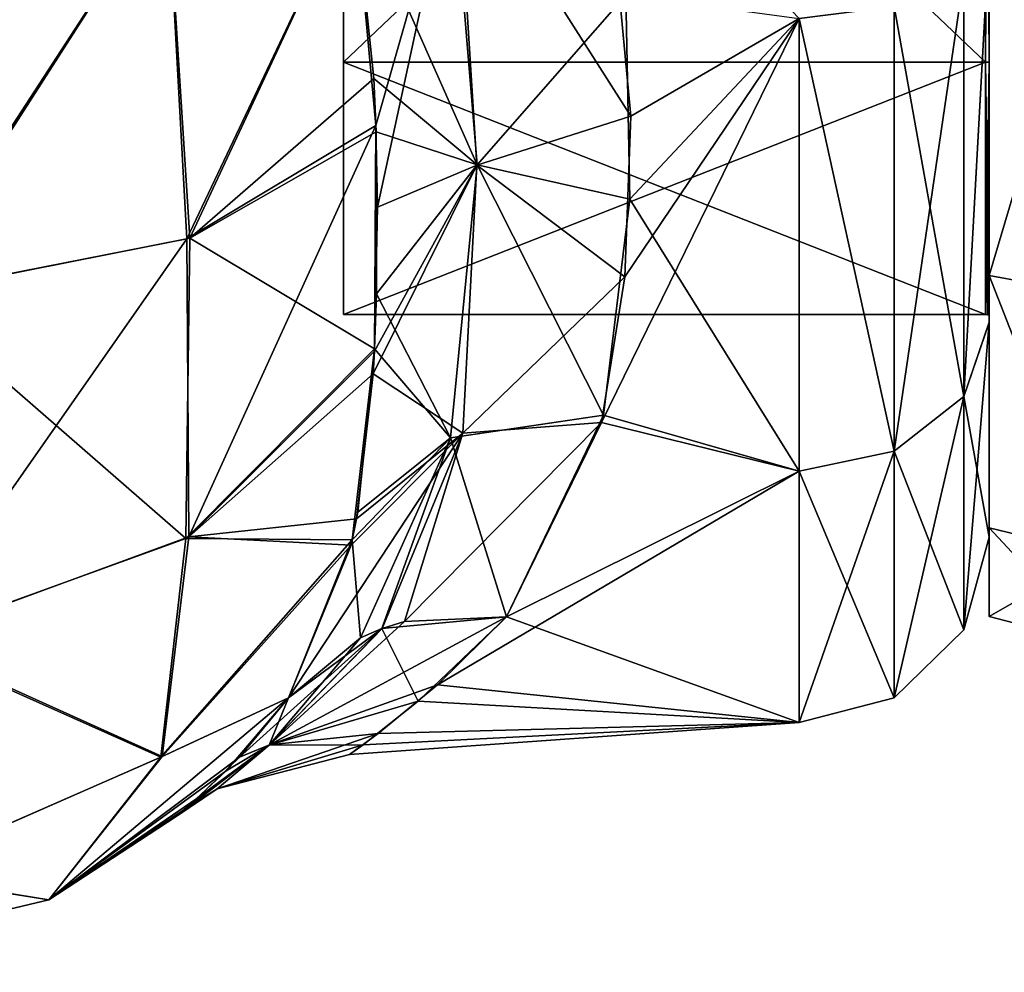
# Model space of a CAD drawing. Extents: x -23 to 700, y -1800 to 0.
# Tile 82 of 196: x 672 to 690, y -1800 to -1782. Entities that reach past the tile are written whole.
import ezdxf

# ---------------------------------------------------------------- set-up
doc = ezdxf.new("R2010")
doc.units = 0
doc.header["$LTSCALE"] = 21.316181
for name, color, linetype in [('1013', 7, 'CONTINUOUS'), ('1014', 7, 'CONTINUOUS'), ('1020', 7, 'CONTINUOUS'), ('1021', 7, 'CONTINUOUS'), ('1022', 7, 'CONTINUOUS'), ('1024', 7, 'CONTINUOUS'), ('1045', 7, 'CONTINUOUS'), ('1053', 7, 'CONTINUOUS'), ('1054', 7, 'CONTINUOUS'), ('1262', 7, 'CONTINUOUS'), ('1263', 7, 'CONTINUOUS'), ('1264', 7, 'CONTINUOUS'), ('1265', 7, 'CONTINUOUS'), ('1268', 7, 'CONTINUOUS'), ('1269', 7, 'CONTINUOUS'), ('1270', 7, 'CONTINUOUS'), ('1271', 7, 'CONTINUOUS')]:
    doc.layers.add(name, color=color, linetype=linetype)

msp = doc.modelspace()

# ---------------------------------------------------------------- linework, layer by layer
at = {"layer": '1013', "linetype": 'CONTINUOUS'}
for points in [[(690, -1788.022, 12.787), (690, -1780.911, -18.459), (690, -1780.905, 18.461), (690, -1788.022, 12.787)], [(690, -1788.03, -12.778), (690, -1780.911, -18.459), (690, -1788.022, 12.787), (690, -1788.03, -12.778)], [(690, -1791.984, 4.562), (690, -1788.03, -12.778), (690, -1788.022, 12.787), (690, -1791.984, 4.562)], [(690, -1791.987, -4.546), (690, -1788.03, -12.778), (690, -1791.984, 4.562), (690, -1791.987, -4.546)]]:
    msp.add_3dface(points, dxfattribs=at)
at = {"layer": '1014', "linetype": 'CONTINUOUS'}
for points in [[(682.87, -1778.62, 23.069), (683.4, -1784.227, 20.652), (686.5, -1782.43, 21.615), (682.87, -1778.62, 23.069)], [(683.308, -1781.991, -21.822), (686.5, -1782.432, -21.614), (683.381, -1785.755, -19.668), (683.308, -1781.991, -21.822)], [(683.29, -1787.19, 18.581), (682.857, -1789.87, 16.021), (686.5, -1782.43, 21.615), (683.29, -1787.19, 18.581)], [(686.5, -1782.43, 21.615), (682.857, -1789.87, 16.021), (686.5, -1790.769, 14.958), (686.5, -1782.43, 21.615)], [(683.4, -1784.227, 20.652), (683.29, -1787.19, 18.581), (686.5, -1782.43, 21.615), (683.4, -1784.227, 20.652)], [(686.5, -1782.432, -21.614), (686.5, -1790.771, -14.955), (683.381, -1785.755, -19.668), (686.5, -1782.432, -21.614)], [(683.381, -1785.755, -19.668), (686.5, -1790.771, -14.955), (682.893, -1789.735, -16.17), (683.381, -1785.755, -19.668)], [(682.893, -1789.735, -16.17), (686.5, -1790.771, -14.955), (681.107, -1793.453, -10.759), (682.893, -1789.735, -16.17)], [(682.857, -1789.87, 16.021), (681.107, -1793.453, 10.759), (686.5, -1790.769, 14.958), (682.857, -1789.87, 16.021)], [(686.5, -1790.769, 14.958), (681.107, -1793.453, 10.759), (679.833, -1794.704, 7.781), (686.5, -1790.769, 14.958)], [(686.5, -1795.398, 5.34), (686.5, -1790.769, 14.958), (679.833, -1794.704, 7.781), (686.5, -1795.398, 5.34)], [(686.5, -1790.771, -14.955), (686.5, -1795.399, -5.338), (681.107, -1793.453, -10.759), (686.5, -1790.771, -14.955)], [(681.107, -1793.453, -10.759), (686.5, -1795.399, -5.338), (679.481, -1795.007, -6.832), (681.107, -1793.453, -10.759)], [(678.742, -1795.602, 4.35), (686.5, -1795.398, 5.34), (679.833, -1794.704, 7.781), (678.742, -1795.602, 4.35)], [(679.481, -1795.007, -6.832), (686.5, -1795.399, -5.338), (678.465, -1795.81, -3.017), (679.481, -1795.007, -6.832)], [(678.465, -1795.81, -3.017), (686.5, -1795.398, 5.34), (678.216, -1795.99, 0.709), (678.465, -1795.81, -3.017)], [(678.216, -1795.99, 0.709), (686.5, -1795.398, 5.34), (678.742, -1795.602, 4.35), (678.216, -1795.99, 0.709)], [(686.5, -1795.399, -5.338), (686.5, -1795.398, 5.34), (678.465, -1795.81, -3.017), (686.5, -1795.399, -5.338)]]:
    msp.add_3dface(points, dxfattribs=at)
at = {"layer": '1020', "linetype": 'CONTINUOUS'}
for points in [[(669.817, -1780, -32.667), (674.86, -1780, -30.179), (670.033, -1787.516, -31.144), (669.817, -1780, -32.667)], [(674.86, -1780, -30.179), (675.272, -1786.473, -28.628), (670.033, -1787.516, -31.144), (674.86, -1780, -30.179)], [(674.86, -1780, -30.179), (678.293, -1780, -25.752), (675.272, -1786.473, -28.628), (674.86, -1780, -30.179)], [(675.272, -1786.473, -28.628), (678.293, -1780, -25.752), (678.663, -1783.536, -24.597), (675.272, -1786.473, -28.628)], [(678.702, -1784.517, -24.145), (675.272, -1786.473, -28.628), (678.663, -1783.536, -24.597), (678.702, -1784.517, -24.145)], [(678.702, -1784.517, -24.145), (678.676, -1788.516, -21.584), (675.272, -1786.473, -28.628), (678.702, -1784.517, -24.145)], [(678.714, -1787.501, -22.358), (678.676, -1788.516, -21.584), (678.702, -1784.517, -24.145), (678.714, -1787.501, -22.358)], [(675.272, -1786.473, -28.628), (675.198, -1792.011, -25.002), (670.033, -1787.516, -31.144), (675.272, -1786.473, -28.628)], [(678.676, -1788.516, -21.584), (675.198, -1792.011, -25.002), (675.272, -1786.473, -28.628), (678.676, -1788.516, -21.584)], [(675.198, -1792.011, -25.002), (669.956, -1793.906, -26.894), (670.033, -1787.516, -31.144), (675.198, -1792.011, -25.002)], [(678.676, -1788.516, -21.584), (678.265, -1792.036, -17.964), (675.198, -1792.011, -25.002), (678.676, -1788.516, -21.584)], [(678.365, -1791.522, -18.604), (678.265, -1792.036, -17.964), (678.676, -1788.516, -21.584), (678.365, -1791.522, -18.604)], [(675.198, -1792.011, -25.002), (674.74, -1796.039, -19.629), (669.956, -1793.906, -26.894), (675.198, -1792.011, -25.002)], [(678.265, -1792.036, -17.964), (674.74, -1796.039, -19.629), (675.198, -1792.011, -25.002), (678.265, -1792.036, -17.964)], [(678.265, -1792.036, -17.964), (677.091, -1794.945, -13.001), (674.74, -1796.039, -19.629), (678.265, -1792.036, -17.964)], [(674.74, -1796.039, -19.629), (669.781, -1798.205, -20.524), (669.956, -1793.906, -26.894), (674.74, -1796.039, -19.629)], [(674.74, -1796.039, -19.629), (677.091, -1794.945, -13.001), (672.671, -1798.665, -13), (674.74, -1796.039, -19.629)], [(669.781, -1798.205, -20.524), (674.74, -1796.039, -19.629), (672.671, -1798.665, -13), (669.781, -1798.205, -20.524)], [(667.05, -1800, -13), (669.781, -1798.205, -20.524), (672.671, -1798.665, -13), (667.05, -1800, -13)]]:
    msp.add_3dface(points, dxfattribs=at)
at = {"layer": '1021', "linetype": 'CONTINUOUS'}
for points in [[(672.671, -1798.665, -13), (677.091, -1794.945, -13.001), (675.938, -1796.29, -8.255), (672.671, -1798.665, -13)], [(676.184, -1796.034, 9.398), (677.091, -1794.945, 13), (672.671, -1798.665, 13), (676.184, -1796.034, 9.398)], [(675.401, -1796.801, 5.246), (676.184, -1796.034, 9.398), (672.671, -1798.665, 13), (675.401, -1796.801, 5.246)], [(675.204, -1796.975, -3.653), (672.671, -1798.665, -13), (675.938, -1796.29, -8.255), (675.204, -1796.975, -3.653)], [(675.022, -1797.128, 0.848), (675.401, -1796.801, 5.246), (672.671, -1798.665, 13), (675.022, -1797.128, 0.848)], [(672.671, -1798.665, -13), (675.204, -1796.975, -3.653), (672.671, -1798.665, 13), (672.671, -1798.665, -13)], [(675.204, -1796.975, -3.653), (675.022, -1797.128, 0.848), (672.671, -1798.665, 13), (675.204, -1796.975, -3.653)], [(667.05, -1800, -13), (672.671, -1798.665, -13), (667.051, -1800, 13), (667.05, -1800, -13)], [(667.051, -1800, 13), (672.671, -1798.665, -13), (672.671, -1798.665, 13), (667.051, -1800, 13)]]:
    msp.add_3dface(points, dxfattribs=at)
at = {"layer": '1022', "linetype": 'CONTINUOUS'}
for points in [[(674.86, -1780, 30.179), (669.817, -1780, 32.667), (669.967, -1787.522, 31.159), (674.86, -1780, 30.179)], [(675.219, -1786.491, 28.67), (674.86, -1780, 30.179), (669.967, -1787.522, 31.159), (675.219, -1786.491, 28.67)], [(678.293, -1780, 25.752), (674.86, -1780, 30.179), (675.219, -1786.491, 28.67), (678.293, -1780, 25.752)], [(678.698, -1784.402, 24.202), (678.293, -1780, 25.752), (675.219, -1786.491, 28.67), (678.698, -1784.402, 24.202)], [(678.698, -1784.402, 24.202), (675.219, -1786.491, 28.67), (675.256, -1791.976, 24.966), (678.698, -1784.402, 24.202)], [(678.674, -1788.556, 21.551), (678.698, -1784.402, 24.202), (675.256, -1791.976, 24.966), (678.674, -1788.556, 21.551)], [(678.728, -1785.902, 23.399), (678.698, -1784.402, 24.202), (678.674, -1788.556, 21.551), (678.728, -1785.902, 23.399)], [(675.219, -1786.491, 28.67), (669.967, -1787.522, 31.159), (670.03, -1793.893, 26.881), (675.219, -1786.491, 28.67)], [(675.256, -1791.976, 24.966), (675.219, -1786.491, 28.67), (670.03, -1793.893, 26.881), (675.256, -1791.976, 24.966)], [(678.674, -1788.556, 21.551), (675.256, -1791.976, 24.966), (678.65, -1788.978, 21.197), (678.674, -1788.556, 21.551)], [(678.65, -1788.978, 21.197), (675.256, -1791.976, 24.966), (678.342, -1791.649, 18.452), (678.65, -1788.978, 21.197)], [(678.342, -1791.649, 18.452), (675.256, -1791.976, 24.966), (678.245, -1792.129, 17.844), (678.342, -1791.649, 18.452)], [(675.256, -1791.976, 24.966), (670.03, -1793.893, 26.881), (674.76, -1796.025, 19.622), (675.256, -1791.976, 24.966)], [(678.245, -1792.129, 17.844), (675.256, -1791.976, 24.966), (674.76, -1796.025, 19.622), (678.245, -1792.129, 17.844)], [(677.091, -1794.945, 13), (678.245, -1792.129, 17.844), (674.76, -1796.025, 19.622), (677.091, -1794.945, 13)], [(674.76, -1796.025, 19.622), (670.03, -1793.893, 26.881), (669.805, -1798.2, 20.521), (674.76, -1796.025, 19.622)], [(672.671, -1798.665, 13), (677.091, -1794.945, 13), (674.76, -1796.025, 19.622), (672.671, -1798.665, 13)], [(672.671, -1798.665, 13), (674.76, -1796.025, 19.622), (669.805, -1798.2, 20.521), (672.671, -1798.665, 13)], [(667.051, -1800, 13), (672.671, -1798.665, 13), (669.805, -1798.2, 20.521), (667.051, -1800, 13)]]:
    msp.add_3dface(points, dxfattribs=at)
at = {"layer": '1024', "linetype": 'CONTINUOUS'}
for points in [[(690, -1788.022, 12.787), (690, -1780.905, 18.461), (689.531, -1789.395, 13.872), (690, -1788.022, 12.787)], [(689.531, -1789.395, 13.872), (690, -1780.905, 18.461), (689.531, -1781.654, 20.046), (689.531, -1789.395, 13.872)], [(690, -1780.911, -18.459), (690, -1788.03, -12.778), (689.531, -1789.395, -13.872), (690, -1780.911, -18.459)], [(689.531, -1781.654, -20.046), (690, -1780.911, -18.459), (689.531, -1789.395, -13.872), (689.531, -1781.654, -20.046)], [(689.531, -1781.654, -20.046), (689.531, -1789.395, -13.872), (688.249, -1782.21, -21.202), (689.531, -1781.654, -20.046)], [(689.531, -1789.395, 13.872), (689.531, -1781.654, 20.046), (688.249, -1790.398, 14.672), (689.531, -1789.395, 13.872)], [(688.249, -1790.398, 14.672), (689.531, -1781.654, 20.046), (688.249, -1782.21, 21.202), (688.249, -1790.398, 14.672)], [(686.5, -1782.43, 21.615), (688.249, -1790.398, 14.672), (688.249, -1782.21, 21.202), (686.5, -1782.43, 21.615)], [(686.5, -1782.432, -21.614), (688.249, -1782.21, -21.202), (688.249, -1790.398, -14.672), (686.5, -1782.432, -21.614)], [(688.249, -1782.21, -21.202), (689.531, -1789.395, -13.872), (688.249, -1790.398, -14.672), (688.249, -1782.21, -21.202)], [(686.5, -1782.43, 21.615), (686.5, -1790.769, 14.958), (688.249, -1790.398, 14.672), (686.5, -1782.43, 21.615)], [(686.5, -1790.771, -14.955), (686.5, -1782.432, -21.614), (688.249, -1790.398, -14.672), (686.5, -1790.771, -14.955)], [(690, -1791.984, 4.562), (690, -1788.022, 12.787), (689.531, -1789.395, 13.872), (690, -1791.984, 4.562)], [(690, -1788.03, -12.778), (690, -1791.987, -4.546), (689.531, -1793.692, -4.951), (690, -1788.03, -12.778)], [(689.531, -1789.395, -13.872), (690, -1788.03, -12.778), (689.531, -1793.692, -4.951), (689.531, -1789.395, -13.872)], [(689.531, -1789.395, -13.872), (689.531, -1793.692, -4.951), (688.249, -1790.398, -14.672), (689.531, -1789.395, -13.872)], [(689.531, -1793.692, 4.951), (689.531, -1789.395, 13.872), (688.249, -1794.942, 5.236), (689.531, -1793.692, 4.951)], [(688.249, -1794.942, 5.236), (689.531, -1789.395, 13.872), (688.249, -1790.398, 14.672), (688.249, -1794.942, 5.236)], [(689.531, -1793.692, 4.951), (690, -1791.984, 4.562), (689.531, -1789.395, 13.872), (689.531, -1793.692, 4.951)], [(686.5, -1790.769, 14.958), (686.5, -1795.398, 5.34), (688.249, -1790.398, 14.672), (686.5, -1790.769, 14.958)], [(686.5, -1795.398, 5.34), (688.249, -1794.942, 5.236), (688.249, -1790.398, 14.672), (686.5, -1795.398, 5.34)], [(686.5, -1790.771, -14.955), (688.249, -1790.398, -14.672), (688.249, -1794.942, -5.236), (686.5, -1790.771, -14.955)], [(688.249, -1790.398, -14.672), (689.531, -1793.692, -4.951), (688.249, -1794.942, -5.236), (688.249, -1790.398, -14.672)], [(686.5, -1795.399, -5.338), (686.5, -1790.771, -14.955), (688.249, -1794.942, -5.236), (686.5, -1795.399, -5.338)], [(690, -1791.987, -4.546), (690, -1791.984, 4.562), (689.531, -1793.692, 4.951), (690, -1791.987, -4.546)], [(689.531, -1793.692, -4.951), (690, -1791.987, -4.546), (689.531, -1793.692, 4.951), (689.531, -1793.692, -4.951)], [(689.531, -1793.692, -4.951), (689.531, -1793.692, 4.951), (688.249, -1794.942, -5.236), (689.531, -1793.692, -4.951)], [(688.249, -1794.942, -5.236), (689.531, -1793.692, 4.951), (688.249, -1794.942, 5.236), (688.249, -1794.942, -5.236)], [(686.5, -1795.398, 5.34), (686.5, -1795.399, -5.338), (688.249, -1794.942, 5.236), (686.5, -1795.398, 5.34)], [(686.5, -1795.399, -5.338), (688.249, -1794.942, -5.236), (688.249, -1794.942, 5.236), (686.5, -1795.399, -5.338)]]:
    msp.add_3dface(points, dxfattribs=at)
at = {"layer": '1045', "linetype": 'CONTINUOUS'}
for points in [[(683.4, -1784.227, 20.652), (682.87, -1778.62, 23.069), (680.187, -1779.18, 23.769), (683.4, -1784.227, 20.652)], [(678.293, -1780, 25.752), (678.698, -1784.402, 24.202), (680.187, -1779.18, 23.769), (678.293, -1780, 25.752)], [(678.698, -1784.402, 24.202), (678.728, -1785.902, 23.399), (680.187, -1779.18, 23.769), (678.698, -1784.402, 24.202)], [(680.187, -1779.18, 23.769), (678.728, -1785.902, 23.399), (680.558, -1785.13, 21.142), (680.187, -1779.18, 23.769)], [(683.4, -1784.227, 20.652), (680.187, -1779.18, 23.769), (680.558, -1785.13, 21.142), (683.4, -1784.227, 20.652)], [(683.29, -1787.19, 18.581), (683.4, -1784.227, 20.652), (680.558, -1785.13, 21.142), (683.29, -1787.19, 18.581)], [(678.674, -1788.556, 21.551), (678.65, -1788.978, 21.197), (680.558, -1785.13, 21.142), (678.674, -1788.556, 21.551)], [(680.558, -1785.13, 21.142), (678.65, -1788.978, 21.197), (680.3, -1790.067, 16.897), (680.558, -1785.13, 21.142)], [(678.728, -1785.902, 23.399), (678.674, -1788.556, 21.551), (680.558, -1785.13, 21.142), (678.728, -1785.902, 23.399)], [(683.29, -1787.19, 18.581), (680.558, -1785.13, 21.142), (680.3, -1790.067, 16.897), (683.29, -1787.19, 18.581)], [(682.857, -1789.87, 16.021), (683.29, -1787.19, 18.581), (680.3, -1790.067, 16.897), (682.857, -1789.87, 16.021)], [(678.65, -1788.978, 21.197), (678.342, -1791.649, 18.452), (680.3, -1790.067, 16.897), (678.65, -1788.978, 21.197)], [(681.107, -1793.453, 10.759), (682.857, -1789.87, 16.021), (679.225, -1793.54, 11.502), (681.107, -1793.453, 10.759)], [(679.225, -1793.54, 11.502), (682.857, -1789.87, 16.021), (680.3, -1790.067, 16.897), (679.225, -1793.54, 11.502)], [(678.245, -1792.129, 17.844), (677.091, -1794.945, 13), (680.3, -1790.067, 16.897), (678.245, -1792.129, 17.844)], [(677.091, -1794.945, 13), (678.814, -1793.669, 11.72), (680.3, -1790.067, 16.897), (677.091, -1794.945, 13)], [(678.342, -1791.649, 18.452), (678.245, -1792.129, 17.844), (680.3, -1790.067, 16.897), (678.342, -1791.649, 18.452)], [(678.814, -1793.669, 11.72), (679.225, -1793.54, 11.502), (680.3, -1790.067, 16.897), (678.814, -1793.669, 11.72)]]:
    msp.add_3dface(points, dxfattribs=at)
at = {"layer": '1053', "linetype": 'CONTINUOUS'}
for points in [[(680.565, -1785.126, -21.139), (678.293, -1780, -25.752), (680.074, -1779.195, -23.775), (680.565, -1785.126, -21.139)], [(683.308, -1781.991, -21.822), (680.565, -1785.126, -21.139), (680.074, -1779.195, -23.775), (683.308, -1781.991, -21.822)], [(678.663, -1783.536, -24.597), (678.293, -1780, -25.752), (680.565, -1785.126, -21.139), (678.663, -1783.536, -24.597)], [(683.308, -1781.991, -21.822), (683.381, -1785.755, -19.668), (680.565, -1785.126, -21.139), (683.308, -1781.991, -21.822)], [(678.702, -1784.517, -24.145), (678.663, -1783.536, -24.597), (680.565, -1785.126, -21.139), (678.702, -1784.517, -24.145)], [(678.714, -1787.501, -22.358), (678.702, -1784.517, -24.145), (680.565, -1785.126, -21.139), (678.714, -1787.501, -22.358)], [(680.075, -1790.154, -17.021), (678.714, -1787.501, -22.358), (680.565, -1785.126, -21.139), (680.075, -1790.154, -17.021)], [(682.893, -1789.735, -16.17), (680.075, -1790.154, -17.021), (680.565, -1785.126, -21.139), (682.893, -1789.735, -16.17)], [(683.381, -1785.755, -19.668), (682.893, -1789.735, -16.17), (680.565, -1785.126, -21.139), (683.381, -1785.755, -19.668)], [(678.676, -1788.516, -21.584), (678.714, -1787.501, -22.358), (680.075, -1790.154, -17.021), (678.676, -1788.516, -21.584)], [(678.365, -1791.522, -18.604), (678.676, -1788.516, -21.584), (680.075, -1790.154, -17.021), (678.365, -1791.522, -18.604)], [(682.893, -1789.735, -16.17), (681.107, -1793.453, -10.759), (680.075, -1790.154, -17.021), (682.893, -1789.735, -16.17)], [(678.265, -1792.036, -17.964), (678.365, -1791.522, -18.604), (680.075, -1790.154, -17.021), (678.265, -1792.036, -17.964)], [(678.415, -1793.841, -11.954), (678.265, -1792.036, -17.964), (680.075, -1790.154, -17.021), (678.415, -1793.841, -11.954)], [(678.812, -1793.669, -11.72), (678.415, -1793.841, -11.954), (680.075, -1790.154, -17.021), (678.812, -1793.669, -11.72)], [(681.107, -1793.453, -10.759), (678.812, -1793.669, -11.72), (680.075, -1790.154, -17.021), (681.107, -1793.453, -10.759)], [(677.091, -1794.945, -13.001), (678.265, -1792.036, -17.964), (678.415, -1793.841, -11.954), (677.091, -1794.945, -13.001)]]:
    msp.add_3dface(points, dxfattribs=at)
at = {"layer": '1054', "linetype": 'CONTINUOUS'}
for points in [[(679.833, -1794.704, 7.781), (681.107, -1793.453, 10.759), (676.741, -1795.81, 6.301), (679.833, -1794.704, 7.781)], [(676.741, -1795.81, 6.301), (681.107, -1793.453, 10.759), (679.225, -1793.54, 11.502), (676.741, -1795.81, 6.301)], [(681.107, -1793.453, -10.759), (679.481, -1795.007, -6.832), (678.812, -1793.669, -11.72), (681.107, -1793.453, -10.759)], [(678.814, -1793.669, 11.72), (676.741, -1795.81, 6.301), (679.225, -1793.54, 11.502), (678.814, -1793.669, 11.72)], [(677.091, -1794.945, 13), (676.184, -1796.034, 9.398), (678.814, -1793.669, 11.72), (677.091, -1794.945, 13)], [(678.814, -1793.669, 11.72), (676.184, -1796.034, 9.398), (676.741, -1795.81, 6.301), (678.814, -1793.669, 11.72)], [(679.481, -1795.007, -6.832), (676.735, -1795.813, -6.293), (678.812, -1793.669, -11.72), (679.481, -1795.007, -6.832)], [(678.812, -1793.669, -11.72), (676.735, -1795.813, -6.293), (678.415, -1793.841, -11.954), (678.812, -1793.669, -11.72)], [(676.735, -1795.813, -6.293), (677.091, -1794.945, -13.001), (678.415, -1793.841, -11.954), (676.735, -1795.813, -6.293)], [(678.742, -1795.602, 4.35), (679.833, -1794.704, 7.781), (676.741, -1795.81, 6.301), (678.742, -1795.602, 4.35)], [(675.938, -1796.29, -8.255), (677.091, -1794.945, -13.001), (676.735, -1795.813, -6.293), (675.938, -1796.29, -8.255)], [(679.481, -1795.007, -6.832), (678.465, -1795.81, -3.017), (676.735, -1795.813, -6.293), (679.481, -1795.007, -6.832)], [(678.216, -1795.99, 0.709), (678.742, -1795.602, 4.35), (675.774, -1796.622, 0.006), (678.216, -1795.99, 0.709)], [(678.742, -1795.602, 4.35), (676.741, -1795.81, 6.301), (675.774, -1796.622, 0.006), (678.742, -1795.602, 4.35)], [(675.401, -1796.801, 5.246), (675.022, -1797.128, 0.848), (676.741, -1795.81, 6.301), (675.401, -1796.801, 5.246)], [(676.741, -1795.81, 6.301), (675.022, -1797.128, 0.848), (675.774, -1796.622, 0.006), (676.741, -1795.81, 6.301)], [(675.204, -1796.975, -3.653), (675.938, -1796.29, -8.255), (676.735, -1795.813, -6.293), (675.204, -1796.975, -3.653)], [(675.774, -1796.622, 0.006), (675.204, -1796.975, -3.653), (676.735, -1795.813, -6.293), (675.774, -1796.622, 0.006)], [(676.184, -1796.034, 9.398), (675.401, -1796.801, 5.246), (676.741, -1795.81, 6.301), (676.184, -1796.034, 9.398)], [(678.465, -1795.81, -3.017), (678.216, -1795.99, 0.709), (675.774, -1796.622, 0.006), (678.465, -1795.81, -3.017)], [(678.465, -1795.81, -3.017), (675.774, -1796.622, 0.006), (676.735, -1795.813, -6.293), (678.465, -1795.81, -3.017)], [(675.022, -1797.128, 0.848), (675.204, -1796.975, -3.653), (675.774, -1796.622, 0.006), (675.022, -1797.128, 0.848)]]:
    msp.add_3dface(points, dxfattribs=at)
at = {"layer": '1262', "linetype": 'CONTINUOUS'}
for points in [[(690, -1787.163, -15.164), (690, -1772, -15.889), (690, -1763.794, -19.812), (690, -1787.163, -15.164)], [(690, -1780.206, -19.812), (690, -1787.163, -15.164), (690, -1763.794, -19.812), (690, -1780.206, -19.812)], [(690, -1772, 15.889), (690, -1783.236, 11.235), (690, -1787.163, 15.164), (690, -1772, 15.889)], [(690, -1780.206, 19.812), (690, -1772, 15.889), (690, -1787.163, 15.164), (690, -1780.206, 19.812)], [(690, -1783.236, -11.235), (690, -1772, -15.889), (690, -1787.163, -15.164), (690, -1783.236, -11.235)], [(690, -1783.236, 11.235), (690, -1787.889), (690, -1791.811, 8.207), (690, -1783.236, 11.235)], [(690, -1787.889), (690, -1783.236, -11.235), (690, -1793.444), (690, -1787.889)], [(690, -1787.163, 15.164), (690, -1783.236, 11.235), (690, -1791.811, 8.207), (690, -1787.163, 15.164)], [(690, -1793.444), (690, -1783.236, -11.235), (690, -1791.811, -8.207), (690, -1793.444)], [(690, -1791.811, -8.207), (690, -1783.236, -11.235), (690, -1787.163, -15.164), (690, -1791.811, -8.207)], [(690, -1787.889), (690, -1793.444), (690, -1791.811, 8.207), (690, -1787.889)]]:
    msp.add_3dface(points, dxfattribs=at)
at = {"layer": '1263', "linetype": 'CONTINUOUS'}
for points in [[(678.1, -1756.115), (678.1, -1760.768, -11.232), (678.1, -1787.885), (678.1, -1756.115)], [(678.1, -1756.115), (678.1, -1787.885), (678.1, -1783.232, 11.232), (678.1, -1756.115)], [(678.1, -1756.115), (678.1, -1783.232, 11.232), (678.1, -1760.768, 11.232), (678.1, -1756.115)], [(678.1, -1760.768, -11.232), (678.1, -1772, -15.885), (678.1, -1783.232, -11.232), (678.1, -1760.768, -11.232)], [(678.1, -1760.768, -11.232), (678.1, -1783.232, -11.232), (678.1, -1787.885), (678.1, -1760.768, -11.232)], [(678.1, -1783.232, 11.232), (678.1, -1772, 15.885), (678.1, -1760.768, 11.232), (678.1, -1783.232, 11.232)]]:
    msp.add_3dface(points, dxfattribs=at)
at = {"layer": '1264', "linetype": 'CONTINUOUS'}
for points in [[(678.1, -1783.232, -11.232), (678.1, -1772, -15.885), (689.934, -1783.232, -11.232), (678.1, -1783.232, -11.232)], [(689.934, -1783.232, -11.232), (678.1, -1772, -15.885), (689.934, -1772, -15.885), (689.934, -1783.232, -11.232)], [(678.1, -1787.885), (678.1, -1783.232, -11.232), (689.934, -1787.885), (678.1, -1787.885)], [(689.934, -1787.885), (678.1, -1783.232, -11.232), (689.934, -1783.232, -11.232), (689.934, -1787.885)]]:
    msp.add_3dface(points, dxfattribs=at)
at = {"layer": '1265', "linetype": 'CONTINUOUS'}
for points in [[(678.1, -1772, 15.885), (678.1, -1783.232, 11.232), (689.934, -1772, 15.885), (678.1, -1772, 15.885)], [(689.934, -1772, 15.885), (678.1, -1783.232, 11.232), (689.934, -1783.232, 11.232), (689.934, -1772, 15.885)], [(678.1, -1787.885), (689.934, -1787.885), (689.934, -1783.232, 11.232), (678.1, -1787.885)], [(678.1, -1783.232, 11.232), (678.1, -1787.885), (689.934, -1783.232, 11.232), (678.1, -1783.232, 11.232)]]:
    msp.add_3dface(points, dxfattribs=at)
at = {"layer": '1268', "linetype": 'CONTINUOUS'}
for points in [[(690, -1787.163, -15.164), (690, -1780.206, -19.812), (692.009, -1787.535, -15.535), (690, -1787.163, -15.164)], [(692.009, -1787.535, -15.535), (690, -1780.206, -19.812), (692.009, -1780.407, -20.297), (692.009, -1787.535, -15.535)], [(690, -1791.811, -8.207), (690, -1787.163, -15.164), (692.009, -1792.297, -8.407), (690, -1791.811, -8.207)], [(692.009, -1792.297, -8.407), (690, -1787.163, -15.164), (692.009, -1787.535, -15.535), (692.009, -1792.297, -8.407)], [(690, -1793.444), (690, -1791.811, -8.207), (692.009, -1793.97, 0), (690, -1793.444)], [(692.009, -1793.97, 0), (690, -1791.811, -8.207), (692.009, -1792.297, -8.407), (692.009, -1793.97, 0)]]:
    msp.add_3dface(points, dxfattribs=at)
at = {"layer": '1269', "linetype": 'CONTINUOUS'}
for points in [[(690, -1780.206, 19.812), (690, -1787.163, 15.164), (692.009, -1780.407, 20.297), (690, -1780.206, 19.812)], [(692.009, -1780.407, 20.297), (690, -1787.163, 15.164), (692.009, -1787.535, 15.535), (692.009, -1780.407, 20.297)], [(690, -1787.163, 15.164), (690, -1791.811, 8.207), (692.009, -1792.297, 8.407), (690, -1787.163, 15.164)], [(692.009, -1787.535, 15.535), (690, -1787.163, 15.164), (692.009, -1792.297, 8.407), (692.009, -1787.535, 15.535)], [(690, -1791.811, 8.207), (690, -1793.444), (692.009, -1792.297, 8.407), (690, -1791.811, 8.207)], [(690, -1793.444), (692.009, -1793.97, 0), (692.009, -1792.297, 8.407), (690, -1793.444)]]:
    msp.add_3dface(points, dxfattribs=at)
at = {"layer": '1270', "linetype": 'CONTINUOUS'}
for points in [[(690, -1783.236, 11.235), (690, -1772, 15.889), (689.934, -1783.232, 11.232), (690, -1783.236, 11.235)], [(690, -1772, 15.889), (689.934, -1772, 15.885), (689.934, -1783.232, 11.232), (690, -1772, 15.889)], [(689.934, -1787.885), (690, -1783.236, 11.235), (689.934, -1783.232, 11.232), (689.934, -1787.885)], [(690, -1783.236, 11.235), (689.934, -1787.885), (689.967, -1787.886), (690, -1783.236, 11.235)], [(690, -1787.889), (690, -1783.236, 11.235), (689.967, -1787.886), (690, -1787.889)]]:
    msp.add_3dface(points, dxfattribs=at)
at = {"layer": '1271', "linetype": 'CONTINUOUS'}
for points in [[(690, -1772, -15.889), (690, -1783.236, -11.235), (689.934, -1772, -15.885), (690, -1772, -15.889)], [(690, -1783.236, -11.235), (689.934, -1783.232, -11.232), (689.934, -1772, -15.885), (690, -1783.236, -11.235)], [(690, -1783.236, -11.235), (690, -1787.889), (689.934, -1783.232, -11.232), (690, -1783.236, -11.235)], [(689.934, -1783.232, -11.232), (690, -1787.889), (689.967, -1787.886), (689.934, -1783.232, -11.232)], [(689.934, -1787.885), (689.934, -1783.232, -11.232), (689.967, -1787.886), (689.934, -1787.885)]]:
    msp.add_3dface(points, dxfattribs=at)

doc.saveas('drawing.dxf')
